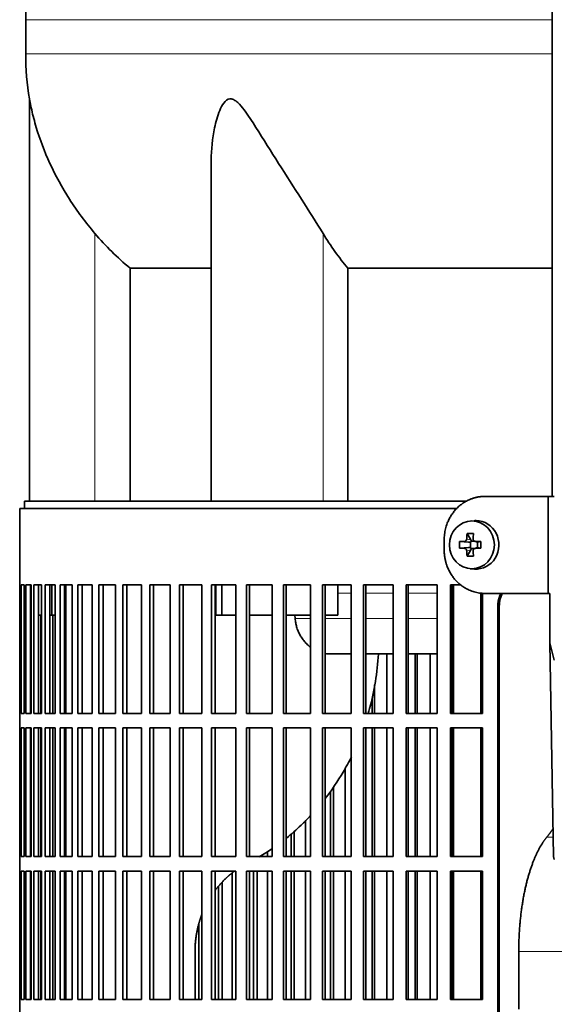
# Model space of a CAD drawing. Header units: millimetres. Extents: x 418 to 1293, y -1211 to 1672.
# Tile 14 of 26: x 425 to 535, y 290 to 493. Entities that reach past the tile are written whole.
import ezdxf

# ---------------------------------------------------------------- set-up
doc = ezdxf.new("R2010")
doc.units = ezdxf.units.MM
for name, color, linetype in [('LOW_454-2', 7, 'Continuous'), ('M5X8_UNI7687', 7, 'Continuous'), ('VSI344-454_FILTR', 7, 'Continuous'), ('VSI344-454_SUPPO', 7, 'Continuous'), ('VSI344-454_TERMI', 7, 'Continuous'), ('VSI454_DIFFUSORE', 7, 'Continuous')]:
    doc.layers.add(name, color=color, linetype=linetype)

# ---------------------------------------------------------------- blocks, each defined once
blk = doc.blocks.new('SE')
at = {"layer": 'LOW_454-2', "color": 7, "linetype": 'Continuous', "lineweight": 35}
blk.add_line((534.56, 886.27), (534.56, 394.27), dxfattribs=at)
at = {"layer": 'M5X8_UNI7687', "color": 7, "linetype": 'Continuous', "lineweight": 35}
for p, q in [((518.49, 389.25), (517.64, 389.18)), ((517, 386.6), (517.77, 385.3)), ((515.46, 384.96), (517.3, 384.8)), ((515.46, 383.57), (517.3, 383.73)), ((517.7, 383.7), (517.7, 384.83)), ((517.87, 385.02), (518.49, 385.02)), ((518.57, 385), (519.16, 384.8)), ((519.16, 383.73), (518.57, 383.53)), ((519.11, 384.82), (519.11, 383.71)), ((519.84, 384.96), (519.24, 384.8)), ((519.84, 383.57), (519.24, 383.73)), ((517, 381.93), (517.77, 383.23)), ((518.52, 383.52), (517.87, 383.52)), ((517.64, 379.35), (518.49, 379.28))]:
    blk.add_line(p, q, dxfattribs=at)
at = {"layer": 'M5X8_UNI7687', "color": 4, "linetype": 'Continuous', "lineweight": 9}
for p, q in [((517.3, 384.8), (516.44, 384.98)), ((516.44, 383.56), (517.3, 383.73)), ((516.91, 385.47), (517.77, 385.3)), ((518.72, 384.98), (519.24, 384.8)), ((519.24, 383.73), (518.72, 383.56)), ((517.77, 383.23), (516.91, 383.06))]:
    blk.add_line(p, q, dxfattribs=at)
at = {"layer": 'M5X8_UNI7687', "color": 7, "linetype": 'Continuous', "lineweight": 35}
for centre, radius, start, end in [((526.62, 384.27), 11.19, 176.4519, 183.5481), ((485.89, 384.27), 33.96, 358.8317, 1.1683)]:
    blk.add_arc(centre, radius, start, end, dxfattribs=at)
blk.add_ellipse((517.99, 384.27), major_axis=(0, -4.93), ratio=0.939693, dxfattribs=at)
for centre, major_axis, ratio, start_param, end_param in [((518.85, 384.27), (0, 5), 0.939693, 3.065157, 6.283185), ((518.85, 384.27), (0, 5), 0.939693, 0, 0.076435), ((521.11, 384.27), (0, 10), 0.422618, 1.335108, 1.449667), ((520.21, 381.2), (-8.99, 2.22), 0.549436, -1.223909, -1.074217), ((520.82, 384.27), (0, 10), 0.258819, 1.335108, 1.449667), ((520.96, 384.11), (-9.99, 0.3), 0.0819, -1.099374, -0.984815), ((517.29, 385.3), (0.805, -0.118), 0.613124, 4.809424, 5.327625), ((517.29, 383.23), (0.805, 0.118), 0.613124, 0.95556, 1.473761), ((517.46, 385.27), (0.03, -0.501), 0.939258, 0.461161, 0.987959), ((517.46, 383.26), (0.03, 0.501), 0.939258, 5.295226, 5.822024), ((517.29, 385.3), (0.521, -0.505), 0.511875, 0.559691, 1.077892), ((520.96, 384.11), (-9.99, 0.3), 0.0819, -1.456192, -1.341632), ((519.24, 385.3), (0.052, 0.506), 0.51441, 3.025925, 3.331693), ((519.24, 383.23), (0.052, -0.506), 0.51441, 2.951492, 3.25726), ((520.96, 384.42), (-9.99, -0.3), 0.0819, 0.984815, 1.099374), ((521.11, 384.27), (0, -10), 0.422618, -1.449667, -1.335108), ((520.21, 387.33), (-8.99, -2.22), 0.549436, 1.074217, 1.223909), ((517.29, 383.23), (0.521, 0.505), 0.511875, 5.205293, 5.723494), ((520.82, 384.27), (0, -10), 0.258819, -1.449667, -1.335108), ((520.96, 384.42), (-9.99, -0.3), 0.0819, 1.341632, 1.456192)]:
    blk.add_ellipse(centre, major_axis=major_axis, ratio=ratio, start_param=start_param, end_param=end_param, dxfattribs=at)
for points in [[(516.44, 384.98), (516.46, 384.98), (516.49, 384.98), (516.53, 384.99), (516.58, 385), (516.62, 385.01), (516.66, 385.03), (516.69, 385.06), (516.73, 385.09), (516.77, 385.12), (516.8, 385.16), (516.83, 385.2), (516.85, 385.24), (516.87, 385.29), (516.89, 385.33), (516.9, 385.37), (516.91, 385.42), (516.91, 385.46), (516.91, 385.47)], [(518.25, 385.47), (518.25, 385.46), (518.25, 385.42), (518.25, 385.37), (518.26, 385.33), (518.28, 385.29), (518.3, 385.24), (518.32, 385.2), (518.35, 385.16), (518.38, 385.12), (518.41, 385.09), (518.45, 385.06), (518.49, 385.03), (518.53, 385.01), (518.57, 385), (518.62, 384.99), (518.66, 384.98), (518.7, 384.98), (518.72, 384.98)], [(516.91, 383.06), (516.91, 383.08), (516.91, 383.11), (516.9, 383.16), (516.89, 383.2), (516.87, 383.25), (516.85, 383.29), (516.83, 383.33), (516.8, 383.37), (516.77, 383.41), (516.73, 383.44), (516.69, 383.47), (516.66, 383.5), (516.62, 383.52), (516.58, 383.53), (516.53, 383.55), (516.49, 383.55), (516.46, 383.56), (516.44, 383.56)], [(518.72, 383.56), (518.7, 383.56), (518.66, 383.55), (518.62, 383.55), (518.57, 383.53), (518.53, 383.52), (518.49, 383.5), (518.45, 383.47), (518.41, 383.44), (518.38, 383.41), (518.35, 383.37), (518.32, 383.33), (518.3, 383.29), (518.28, 383.25), (518.26, 383.2), (518.25, 383.16), (518.25, 383.11), (518.25, 383.08), (518.25, 383.06)]]:
    blk.add_open_spline(points, degree=3, dxfattribs=at)
at = {"layer": 'VSI344-454_FILTR', "color": 7, "linetype": 'Continuous', "lineweight": 35}
for p, q in [((514.81, 391.77), (424.77, 391.77)), ((424.77, 391.77), (424.77, 376.02)), ((424.77, 376.02), (424.89, 376.02)), ((424.77, 349.52), (424.77, 376.02)), ((424.89, 349.52), (424.89, 376.02)), ((425.05, 376.02), (425.66, 376.02)), ((425.05, 349.52), (425.05, 376.02)), ((425.66, 349.52), (425.66, 376.02)), ((426.03, 376.02), (427.13, 376.02)), ((426.03, 349.52), (426.03, 376.02)), ((427.01, 349.52), (427.01, 376.02)), ((427.13, 349.52), (427.13, 376.02)), ((427.7, 376.02), (429.28, 376.02)), ((427.7, 349.52), (427.7, 376.02)), ((428.67, 349.52), (428.67, 376.02)), ((429.28, 349.52), (429.28, 376.02)), ((430.05, 376.02), (432.11, 376.02)), ((430.05, 349.52), (430.05, 376.02)), ((431.01, 349.52), (431.01, 376.02)), ((432.11, 349.52), (432.11, 376.02)), ((433.08, 376.02), (435.6, 376.02)), ((433.08, 349.52), (433.08, 376.02)), ((434.01, 349.52), (434.01, 376.02)), ((435.6, 349.52), (435.6, 376.02)), ((436.77, 376.02), (439.74, 376.02)), ((436.77, 349.52), (436.77, 376.02)), ((437.67, 349.52), (437.67, 376.02)), ((439.74, 349.52), (439.74, 376.02)), ((441.09, 376.02), (444.5, 376.02)), ((441.09, 349.52), (441.09, 376.02)), ((441.97, 349.52), (441.97, 376.02)), ((444.5, 349.52), (444.5, 376.02)), ((446.04, 376.02), (449.87, 376.02)), ((446.04, 349.52), (446.04, 376.02)), ((446.88, 349.52), (446.88, 376.02)), ((449.87, 349.52), (449.87, 376.02)), ((451.58, 376.02), (455.81, 376.02)), ((451.58, 349.52), (451.58, 376.02)), ((452.38, 349.52), (452.38, 376.02)), ((455.81, 349.52), (455.81, 376.02)), ((457.69, 376.02), (462.31, 376.02)), ((457.69, 349.52), (457.69, 376.02)), ((458.45, 349.52), (458.45, 376.02)), ((462.31, 349.52), (462.31, 376.02)), ((464.34, 376.02), (469.32, 376.02)), ((464.34, 349.52), (464.34, 376.02)), ((465.05, 349.52), (465.05, 376.02)), ((469.32, 349.52), (469.32, 376.02)), ((471.5, 376.02), (476.81, 376.02)), ((471.5, 349.52), (471.5, 376.02)), ((472.15, 349.52), (472.15, 376.02)), ((476.81, 349.52), (476.81, 376.02)), ((479.12, 376.02), (484.74, 376.02)), ((479.12, 349.52), (479.12, 376.02)), ((479.73, 349.52), (479.73, 376.02)), ((484.74, 349.52), (484.74, 376.02)), ((487.19, 376.02), (493.09, 376.02)), ((487.19, 349.52), (487.19, 376.02)), ((487.73, 349.52), (487.73, 376.02)), ((493.09, 349.52), (493.09, 376.02)), ((495.64, 376.02), (501.79, 376.02)), ((495.64, 349.52), (495.64, 376.02)), ((496.13, 349.52), (496.13, 376.02)), ((501.79, 349.52), (501.79, 376.02)), ((504.45, 376.02), (510.83, 376.02)), ((504.45, 349.52), (504.45, 376.02)), ((504.88, 349.52), (504.88, 376.02)), ((510.83, 349.52), (510.83, 376.02)), ((513.57, 376.02), (515.7, 376.02)), ((513.57, 349.52), (513.57, 376.02)), ((513.93, 349.52), (513.93, 376.02)), ((520.14, 349.52), (520.14, 374.32)), ((523.33, 100.77), (523.33, 371.77)), ((523.64, 100.77), (523.64, 371.77)), ((429.1, 349.52), (429.1, 369.77)), ((431.58, 349.52), (431.58, 369.77)), ((500.46, 349.52), (500.46, 361.77)), ((506.27, 349.52), (506.27, 361.77)), ((506.73, 349.52), (506.73, 361.77)), ((509.37, 349.52), (509.37, 361.77)), ((497.91, 349.52), (497.91, 355.4)), ((497.4, 349.52), (497.4, 352.64)), ((424.77, 349.52), (424.89, 349.52)), ((424.77, 349.52), (424.77, 346.52)), ((425.05, 349.52), (425.66, 349.52)), ((426.03, 349.52), (427.13, 349.52)), ((427.7, 349.52), (429.28, 349.52)), ((430.05, 349.52), (432.11, 349.52)), ((433.08, 349.52), (435.6, 349.52)), ((436.77, 349.52), (439.74, 349.52)), ((441.09, 349.52), (444.5, 349.52)), ((446.04, 349.52), (449.87, 349.52)), ((451.58, 349.52), (455.81, 349.52)), ((457.69, 349.52), (462.31, 349.52)), ((464.34, 349.52), (469.32, 349.52)), ((471.5, 349.52), (476.81, 349.52)), ((479.12, 349.52), (484.74, 349.52)), ((487.19, 349.52), (493.09, 349.52)), ((495.64, 349.52), (501.79, 349.52)), ((504.45, 349.52), (510.83, 349.52)), ((513.57, 349.52), (520.14, 349.52)), ((424.77, 346.52), (424.89, 346.52)), ((424.77, 320.02), (424.77, 346.52)), ((424.89, 320.02), (424.89, 346.52)), ((425.05, 346.52), (425.66, 346.52)), ((425.05, 320.02), (425.05, 346.52)), ((425.66, 320.02), (425.66, 346.52)), ((426.03, 346.52), (427.13, 346.52)), ((426.03, 320.02), (426.03, 346.52)), ((427.01, 320.02), (427.01, 346.52)), ((427.13, 320.02), (427.13, 346.52)), ((427.7, 346.52), (429.28, 346.52)), ((427.7, 320.02), (427.7, 346.52)), ((428.67, 320.02), (428.67, 346.52)), ((429.1, 320.02), (429.1, 346.52)), ((429.28, 320.02), (429.28, 346.52)), ((430.05, 346.52), (432.11, 346.52)), ((430.05, 320.02), (430.05, 346.52)), ((431.01, 320.02), (431.01, 346.52)), ((431.58, 320.02), (431.58, 346.52)), ((432.11, 320.02), (432.11, 346.52)), ((433.08, 346.52), (435.6, 346.52)), ((433.08, 320.02), (433.08, 346.52)), ((434.01, 320.02), (434.01, 346.52)), ((435.6, 320.02), (435.6, 346.52)), ((436.77, 346.52), (439.74, 346.52)), ((436.77, 320.02), (436.77, 346.52)), ((437.67, 320.02), (437.67, 346.52)), ((439.74, 320.02), (439.74, 346.52)), ((441.09, 346.52), (444.5, 346.52)), ((441.09, 320.02), (441.09, 346.52)), ((441.97, 320.02), (441.97, 346.52)), ((444.5, 320.02), (444.5, 346.52)), ((446.04, 346.52), (449.87, 346.52)), ((446.04, 320.02), (446.04, 346.52)), ((446.88, 320.02), (446.88, 346.52)), ((449.87, 320.02), (449.87, 346.52)), ((451.58, 346.52), (455.81, 346.52)), ((451.58, 320.02), (451.58, 346.52)), ((452.38, 320.02), (452.38, 346.52)), ((455.81, 320.02), (455.81, 346.52)), ((457.69, 346.52), (462.31, 346.52)), ((457.69, 320.02), (457.69, 346.52)), ((458.45, 320.02), (458.45, 346.52)), ((462.31, 320.02), (462.31, 346.52)), ((464.34, 346.52), (469.32, 346.52)), ((464.34, 320.02), (464.34, 346.52)), ((465.05, 320.02), (465.05, 346.52)), ((469.32, 320.02), (469.32, 346.52)), ((471.5, 346.52), (476.81, 346.52)), ((471.5, 320.02), (471.5, 346.52)), ((472.15, 320.02), (472.15, 346.52)), ((476.81, 320.02), (476.81, 346.52)), ((479.12, 346.52), (484.74, 346.52)), ((479.12, 320.02), (479.12, 346.52)), ((479.73, 320.02), (479.73, 346.52)), ((484.74, 320.02), (484.74, 346.52)), ((487.19, 346.52), (493.09, 346.52)), ((487.19, 320.02), (487.19, 346.52)), ((487.73, 320.02), (487.73, 346.52)), ((493.09, 320.02), (493.09, 346.52)), ((495.64, 346.52), (501.79, 346.52)), ((495.64, 320.02), (495.64, 346.52)), ((496.13, 320.02), (496.13, 346.52)), ((497.4, 320.02), (497.4, 346.52)), ((497.91, 320.02), (497.91, 346.52)), ((500.46, 320.02), (500.46, 346.52)), ((501.79, 320.02), (501.79, 346.52)), ((504.45, 346.52), (510.83, 346.52)), ((504.45, 320.02), (504.45, 346.52)), ((504.88, 320.02), (504.88, 346.52)), ((506.27, 320.02), (506.27, 346.52)), ((506.73, 320.02), (506.73, 346.52)), ((509.37, 320.02), (509.37, 346.52)), ((510.83, 320.02), (510.83, 346.52)), ((513.57, 346.52), (520.14, 346.52)), ((513.57, 320.02), (513.57, 346.52)), ((513.93, 320.02), (513.93, 346.52)), ((520.14, 320.02), (520.14, 346.52)), ((491.88, 320.02), (491.88, 338.27)), ((488.87, 320.02), (488.87, 333.52)), ((489.44, 320.02), (489.44, 334.4)), ((483.68, 320.02), (483.68, 327.44)), ((481.35, 320.02), (481.35, 325.2)), ((480.72, 320.02), (480.72, 324.64)), ((475.88, 320.02), (475.88, 321.07)), ((424.77, 320.02), (424.89, 320.02)), ((424.77, 320.02), (424.77, 317.02)), ((425.05, 320.02), (425.66, 320.02)), ((426.03, 320.02), (427.13, 320.02)), ((427.7, 320.02), (429.28, 320.02)), ((430.05, 320.02), (432.11, 320.02)), ((433.08, 320.02), (435.6, 320.02)), ((436.77, 320.02), (439.74, 320.02)), ((441.09, 320.02), (444.5, 320.02)), ((446.04, 320.02), (449.87, 320.02)), ((451.58, 320.02), (455.81, 320.02)), ((457.69, 320.02), (462.31, 320.02)), ((464.34, 320.02), (469.32, 320.02)), ((471.5, 320.02), (476.81, 320.02)), ((479.12, 320.02), (484.74, 320.02)), ((487.19, 320.02), (493.09, 320.02)), ((495.64, 320.02), (501.79, 320.02)), ((504.45, 320.02), (510.83, 320.02)), ((513.57, 320.02), (520.14, 320.02)), ((424.77, 317.02), (424.89, 317.02)), ((424.77, 290.52), (424.77, 317.02)), ((424.89, 290.52), (424.89, 317.02)), ((425.05, 317.02), (425.66, 317.02)), ((425.05, 290.52), (425.05, 317.02)), ((425.66, 290.52), (425.66, 317.02)), ((426.03, 317.02), (427.13, 317.02)), ((426.03, 290.52), (426.03, 317.02)), ((427.01, 290.52), (427.01, 317.02)), ((427.13, 290.52), (427.13, 317.02)), ((427.7, 317.02), (429.28, 317.02)), ((427.7, 290.52), (427.7, 317.02)), ((428.67, 290.52), (428.67, 317.02)), ((429.1, 290.52), (429.1, 317.02)), ((429.28, 290.52), (429.28, 317.02)), ((430.05, 317.02), (432.11, 317.02)), ((430.05, 290.52), (430.05, 317.02)), ((431.01, 290.52), (431.01, 317.02)), ((431.58, 290.52), (431.58, 317.02)), ((432.11, 290.52), (432.11, 317.02)), ((433.08, 317.02), (435.6, 317.02)), ((433.08, 290.52), (433.08, 317.02)), ((434.01, 290.52), (434.01, 317.02)), ((435.6, 290.52), (435.6, 317.02)), ((436.77, 317.02), (439.74, 317.02)), ((436.77, 290.52), (436.77, 317.02)), ((437.67, 290.52), (437.67, 317.02)), ((439.74, 290.52), (439.74, 317.02)), ((441.09, 317.02), (444.5, 317.02)), ((441.09, 290.52), (441.09, 317.02)), ((441.97, 290.52), (441.97, 317.02)), ((444.5, 290.52), (444.5, 317.02)), ((446.04, 317.02), (449.87, 317.02)), ((446.04, 290.52), (446.04, 317.02)), ((446.88, 290.52), (446.88, 317.02)), ((449.87, 290.52), (449.87, 317.02)), ((451.58, 317.02), (455.81, 317.02)), ((451.58, 290.52), (451.58, 317.02)), ((452.38, 290.52), (452.38, 317.02)), ((455.81, 290.52), (455.81, 317.02)), ((457.69, 317.02), (462.31, 317.02)), ((457.69, 290.52), (457.69, 317.02)), ((458.45, 290.52), (458.45, 317.02)), ((462.31, 290.52), (462.31, 317.02)), ((464.34, 317.02), (469.32, 317.02)), ((464.34, 290.52), (464.34, 317.02)), ((465.05, 290.52), (465.05, 317.02)), ((469.32, 290.52), (469.32, 317.02)), ((471.5, 317.02), (476.81, 317.02)), ((471.5, 290.52), (471.5, 317.02)), ((472.15, 290.52), (472.15, 317.02)), ((473, 290.52), (473, 317.02)), ((473.69, 290.52), (473.69, 317.02)), ((475.88, 290.52), (475.88, 317.02)), ((476.81, 290.52), (476.81, 317.02)), ((479.12, 317.02), (484.74, 317.02)), ((479.12, 290.52), (479.12, 317.02)), ((479.73, 290.52), (479.73, 317.02)), ((480.72, 290.52), (480.72, 317.02)), ((481.35, 290.52), (481.35, 317.02)), ((483.68, 290.52), (483.68, 317.02)), ((484.74, 290.52), (484.74, 317.02)), ((487.19, 317.02), (493.09, 317.02)), ((487.19, 290.52), (487.19, 317.02)), ((487.73, 290.52), (487.73, 317.02)), ((488.87, 290.52), (488.87, 317.02)), ((489.44, 290.52), (489.44, 317.02)), ((491.88, 290.52), (491.88, 317.02)), ((493.09, 290.52), (493.09, 317.02)), ((495.64, 317.02), (501.79, 317.02)), ((495.64, 290.52), (495.64, 317.02)), ((496.13, 290.52), (496.13, 317.02)), ((497.4, 290.52), (497.4, 317.02)), ((497.91, 290.52), (497.91, 317.02)), ((500.46, 290.52), (500.46, 317.02)), ((501.79, 290.52), (501.79, 317.02)), ((504.45, 317.02), (510.83, 317.02)), ((504.45, 290.52), (504.45, 317.02)), ((504.88, 290.52), (504.88, 317.02)), ((506.27, 290.52), (506.27, 317.02)), ((506.73, 290.52), (506.73, 317.02)), ((509.37, 290.52), (509.37, 317.02)), ((510.83, 290.52), (510.83, 317.02)), ((513.57, 317.02), (520.14, 317.02)), ((513.57, 290.52), (513.57, 317.02)), ((513.93, 290.52), (513.93, 317.02)), ((520.14, 290.52), (520.14, 317.02)), ((468.54, 290.52), (468.54, 316.55)), ((465.75, 290.52), (465.75, 313.86)), ((466.48, 290.52), (466.48, 314.66)), ((461.68, 290.52), (461.68, 306.11)), ((424.77, 290.52), (424.89, 290.52)), ((424.77, 290.52), (424.77, 287.52)), ((425.05, 290.52), (425.66, 290.52)), ((426.03, 290.52), (427.13, 290.52)), ((427.7, 290.52), (429.28, 290.52)), ((430.05, 290.52), (432.11, 290.52)), ((433.08, 290.52), (435.6, 290.52)), ((436.77, 290.52), (439.74, 290.52)), ((441.09, 290.52), (444.5, 290.52)), ((446.04, 290.52), (449.87, 290.52)), ((451.58, 290.52), (455.81, 290.52)), ((457.69, 290.52), (462.31, 290.52)), ((464.34, 290.52), (469.32, 290.52)), ((471.5, 290.52), (476.81, 290.52)), ((479.12, 290.52), (484.74, 290.52)), ((487.19, 290.52), (493.09, 290.52)), ((495.64, 290.52), (501.79, 290.52)), ((504.45, 290.52), (510.83, 290.52)), ((513.57, 290.52), (520.14, 290.52))]:
    blk.add_line(p, q, dxfattribs=at)
at = {"layer": 'VSI344-454_FILTR', "color": 4, "linetype": 'Continuous', "lineweight": 9}
blk.add_line((523.33, 371.77), (523.64, 371.77), dxfattribs=at)
at = {"layer": 'VSI344-454_FILTR', "color": 7, "linetype": 'Continuous', "lineweight": 35}
for points, knots in [([(523.33, 371.77), (523.33, 371.84), (523.33, 371.99), (523.35, 372.2), (523.37, 372.42), (523.4, 372.63), (523.44, 372.85), (523.49, 373.06), (523.55, 373.27), (523.61, 373.47), (523.74, 373.83), (523.88, 374.11), (523.99, 374.31)], [0, 0, 0, 0, 0.027983, 0.0557899, 0.0834734, 0.1110867, 0.1386835, 0.1663177, 0.1940428, 0.2219119, 0.2499772, 0.3401037, 0.3401037, 0.3401037, 0.3401037]), ([(524.32, 374.34), (524.2, 374.12), (524.04, 373.79), (523.87, 373.31), (523.77, 372.93), (523.7, 372.55), (523.65, 372.16), (523.64, 371.9), (523.64, 371.77)], [0.6563788, 0.6563788, 0.6563788, 0.6563788, 0.7500173, 0.8003848, 0.8502554, 0.8999393, 0.9497504, 1, 1, 1, 1])]:
    blk.add_open_spline(points, degree=3, knots=knots, dxfattribs=at)
at = {"layer": 'VSI344-454_SUPPO', "color": 7, "linetype": 'Continuous', "lineweight": 35}
for p, q in [((516.87, 393.27), (425.77, 393.27)), ((425.77, 393.27), (425.77, 391.77)), ((431.36, 369.77), (431.36, 376.02)), ((434.26, 349.52), (434.26, 376.02)), ((465.2, 369.77), (465.2, 376.02)), ((466.41, 369.77), (466.41, 376.02)), ((490.32, 369.77), (490.32, 376.02)), ((514.2, 349.52), (514.2, 376.02)), ((519.8, 349.52), (519.8, 374.36)), ((427.01, 369.77), (427.13, 369.77)), ((428.67, 369.77), (429.28, 369.77)), ((431.01, 369.77), (431.36, 369.77)), ((431.36, 369.77), (432.11, 369.77)), ((434.01, 369.77), (434.26, 369.77)), ((465.2, 369.77), (466.41, 369.77)), ((466.41, 369.77), (469.32, 369.77)), ((472.15, 369.77), (476.81, 369.77)), ((479.73, 369.77), (484.74, 369.77)), ((481.55, 369.07), (481.49, 369.77)), ((487.73, 369.77), (490.32, 369.77)), ((488.91, 361.77), (493.09, 361.77)), ((496.13, 361.77), (501.79, 361.77)), ((504.88, 361.77), (510.83, 361.77)), ((513.93, 361.77), (514.2, 361.77)), ((434.26, 320.02), (434.26, 346.52)), ((514.2, 320.02), (514.2, 346.52)), ((519.8, 320.02), (519.8, 346.52)), ((434.26, 290.52), (434.26, 317.02)), ((514.2, 290.52), (514.2, 317.02)), ((519.8, 290.52), (519.8, 317.02)), ((460.91, 290.52), (460.91, 300.42)), ((527.65, 288.56), (527.65, 300.42))]:
    blk.add_line(p, q, dxfattribs=at)
at = {"layer": 'VSI344-454_SUPPO', "color": 4, "linetype": 'Continuous', "lineweight": 9}
for p, q in [((493.09, 374.29), (490.32, 374.29)), ((501.79, 374.29), (496.13, 374.29)), ((510.83, 374.29), (504.88, 374.29)), ((514.2, 374.29), (513.93, 374.29)), ((481.55, 369.07), (484.74, 369.07)), ((487.73, 369.07), (493.09, 369.07)), ((496.13, 369.07), (501.79, 369.07)), ((504.88, 369.07), (510.83, 369.07)), ((513.93, 369.07), (514.2, 369.07)), ((533.41, 323.98), (534.74, 323.98)), ((527.65, 300.42), (608.88, 300.42))]:
    blk.add_line(p, q, dxfattribs=at)
at = {"layer": 'VSI344-454_SUPPO', "color": 7, "linetype": 'Continuous', "lineweight": 35}
for points, degree, knots in [([(481.55, 369.07), (481.58, 368.78), (481.64, 368.2), (481.85, 367.34), (482.15, 366.49), (482.54, 365.66), (483.03, 364.88), (483.61, 364.16), (484.19, 363.59), (484.58, 363.28), (484.73, 363.16)], 3, [0, 0, 0, 0, 0.0417365, 0.0843208, 0.127753, 0.1720331, 0.2171609, 0.2631364, 0.3099596, 0.3384804, 0.3384804, 0.3384804, 0.3384804]), ([(498.71, 361.76), (498.5, 357.94), (497.9, 354.2), (496.82, 350.18), (496.72, 349.84), (496.63, 349.5)], 3, [0.0517388, 0.0517388, 0.0517388, 0.0517388, 0.25, 0.25, 0.2684606, 0.2684606, 0.2684606, 0.2684606]), ([(493.15, 340.58), (492.61, 339.5), (492.04, 338.43), (490.32, 335.52), (489.1, 333.71), (487.77, 331.99)], 3, [0.4358245, 0.4358245, 0.4358245, 0.4358245, 0.5, 0.5, 0.6155764, 0.6155764, 0.6155764, 0.6155764]), ([(484.75, 328.45), (484.11, 327.76), (483.44, 327.09), (481.8, 325.53), (480.8, 324.66), (479.76, 323.82)], 3, [0.6987897, 0.6987897, 0.6987897, 0.6987897, 0.75, 0.75, 0.8223069, 0.8223069, 0.8223069, 0.8223069]), ([(527.65, 300.42), (527.65, 304.11), (528.05, 307.68), (528.45, 311.25), (529.21, 314.38), (529.98, 317.51), (531.05, 319.97), (532.12, 322.42), (533.41, 323.98)], 2, [0, 0, 0, 0.25, 0.25, 0.5, 0.5, 0.75, 0.75, 1, 1, 1]), ([(465.03, 313), (466.01, 314.32), (467.22, 315.46), (468.11, 316.32), (469.1, 317.03)], 2, [0.6005011, 0.6005011, 0.6005011, 0.75, 0.75, 0.8637646, 0.8637646, 0.8637646]), ([(460.91, 300.42), (460.91, 303.27), (461.64, 305.99), (461.92, 307), (462.27, 307.96)], 2, [0, 0, 0, 0.25, 0.25, 0.3403799, 0.3403799, 0.3403799])]:
    blk.add_open_spline(points, degree=degree, knots=knots, dxfattribs=at)
for points, degree in [([(487.72, 361.87), (488.15, 361.8), (488.59, 361.76), (489.03, 361.77)], 3), ([(533.41, 323.98), (534.09, 324.8), (534.73, 325.78)], 2), ([(476.81, 321.64), (475.94, 321.04), (475.04, 320.47), (474.13, 319.93)], 3)]:
    blk.add_open_spline(points, degree=degree, dxfattribs=at)
at = {"layer": 'VSI344-454_TERMI', "color": 7, "linetype": 'Continuous', "lineweight": 35}
for p, q in [((520.67, 394.27), (533.68, 394.27)), ((533.68, 394.27), (534.98, 394.27)), ((533.68, 374.27), (533.68, 394.27)), ((512.27, 385.27), (512.27, 383.27)), ((520.67, 374.27), (533.68, 374.27)), ((533.68, 374.27), (534.04, 374.27)), ((534.04, 364.09), (534.04, 374.27)), ((534.04, 364.09), (534.98, 360.52)), ((534.81, 320.05), (534.04, 364.09)), ((534.98, 319.43), (534.81, 320.05))]:
    blk.add_line(p, q, dxfattribs=at)
for points, knots in [([(520.67, 394.27), (520.58, 394.27), (520.39, 394.26), (520.11, 394.25), (519.84, 394.22), (519.56, 394.19), (519.29, 394.15), (519.02, 394.1), (518.75, 394.03), (518.48, 393.96), (518.21, 393.88), (517.95, 393.79), (517.69, 393.69), (517.26, 393.51), (516.68, 393.22), (515.97, 392.76), (515.31, 392.24), (514.7, 391.64), (514.15, 390.98), (513.66, 390.27), (513.24, 389.52), (512.93, 388.81), (512.7, 388.16), (512.54, 387.6), (512.42, 387.02), (512.33, 386.44), (512.28, 385.86), (512.27, 385.46), (512.27, 385.27)], [0, 0, 0, 0, 0.021016, 0.041931, 0.062766, 0.083544, 0.104287, 0.125018, 0.14576, 0.166534, 0.187364, 0.208272, 0.22928, 0.250409, 0.312471, 0.374687, 0.437512, 0.500059, 0.562597, 0.625436, 0.687652, 0.74973, 0.791863, 0.833589, 0.875085, 0.916531, 0.95811, 1, 1, 1, 1]), ([(512.27, 383.27), (512.27, 383.17), (512.27, 382.97), (512.28, 382.67), (512.31, 382.38), (512.34, 382.09), (512.38, 381.8), (512.42, 381.51), (512.48, 381.22), (512.55, 380.94), (512.62, 380.66), (512.71, 380.37), (512.8, 380.09), (512.97, 379.64), (513.24, 379.02), (513.66, 378.26), (514.15, 377.55), (514.7, 376.89), (515.31, 376.29), (515.97, 375.77), (516.68, 375.31), (517.34, 374.98), (517.95, 374.74), (518.48, 374.56), (519.02, 374.43), (519.56, 374.34), (520.11, 374.28), (520.49, 374.27), (520.67, 374.27)], [0, 0, 0, 0, 0.020995, 0.041891, 0.062709, 0.083472, 0.104202, 0.124923, 0.145657, 0.166425, 0.187252, 0.208159, 0.229169, 0.250303, 0.312364, 0.374597, 0.437423, 0.499974, 0.562512, 0.625346, 0.687554, 0.749624, 0.791753, 0.833484, 0.874994, 0.916463, 0.958072, 1, 1, 1, 1])]:
    blk.add_open_spline(points, degree=3, knots=knots, dxfattribs=at)
at = {"layer": 'VSI454_DIFFUSORE', "color": 4, "linetype": 'Continuous', "lineweight": 9}
for p, q in [((534.56, 492.55), (426.01, 492.55)), ((426.01, 485.51), (534.56, 485.51)), ((440.27, 393.27), (440.27, 448.48)), ((487.3, 393.27), (487.3, 448.48))]:
    blk.add_line(p, q, dxfattribs=at)
at = {"layer": 'VSI454_DIFFUSORE', "color": 7, "linetype": 'Continuous', "lineweight": 35}
for p, q in [((426.01, 492.55), (426.01, 485.51)), ((426.77, 476.22), (426.77, 393.27)), ((464.26, 463.54), (464.26, 393.27)), ((447.52, 441.33), (464.26, 441.33)), ((447.52, 393.27), (447.52, 441.33)), ((492.43, 441.33), (534.56, 441.33)), ((492.43, 393.27), (492.43, 441.33))]:
    blk.add_line(p, q, dxfattribs=at)
for centre, radius, start, end in [((504, 492.55), 77.98, 134.5, 180), ((483.43, 485.51), 57.42, 180, 189.3177)]:
    blk.add_arc(centre, radius, start, end, dxfattribs=at)
for points, knots in [([(440.27, 448.48), (438.34, 450.75), (436.6, 453.1), (433.5, 457.95), (432.14, 460.45), (429.86, 465.4), (428.92, 467.89), (427.81, 471.59), (427.49, 472.82), (427.11, 474.5), (427, 475.03), (426.87, 475.7), (426.83, 475.9), (426.78, 476.17), (426.77, 476.24), (426.77, 476.24)], [0, 0, 0, 0, 0.125, 0.125, 0.25, 0.25, 0.375, 0.375, 0.4375, 0.4375, 0.46875, 0.46875, 0.484375, 0.484375, 0.498741, 0.498741, 0.498741, 0.498741]), ([(487.3, 448.48), (485.94, 450.75), (484.43, 453.1), (481.31, 457.95), (479.71, 460.45), (476.57, 465.4), (475.03, 467.89), (472.67, 471.59), (471.88, 472.82), (470.62, 474.5), (470.19, 475.03), (469.46, 475.7), (469.21, 475.9), (468.68, 476.18), (468.41, 476.26), (467.63, 476.21), (467.18, 475.83), (466.5, 474.92), (466.23, 474.38), (465.52, 472.68), (465.19, 471.47), (464.48, 468.05), (464.26, 465.78), (464.26, 463.54)], [0, 0, 0, 0, 0.125, 0.125, 0.25, 0.25, 0.375, 0.375, 0.4375, 0.4375, 0.46875, 0.46875, 0.484375, 0.484375, 0.5, 0.5, 0.53125, 0.53125, 0.5625, 0.5625, 0.625, 0.625, 0.7380463, 0.7380463, 0.7380463, 0.7380463])]:
    blk.add_open_spline(points, degree=3, knots=knots, dxfattribs=at)
for points in [[(447.52, 441.33), (444.89, 443.5), (442.47, 445.88), (440.27, 448.48)], [(492.43, 441.33), (490.57, 443.5), (488.86, 445.88), (487.3, 448.48)]]:
    blk.add_open_spline(points, degree=3, dxfattribs=at)

msp = doc.modelspace()

# ---------------------------------------------------------------- block references
msp.add_blockref('SE', (0, 0))

doc.saveas('drawing.dxf')
